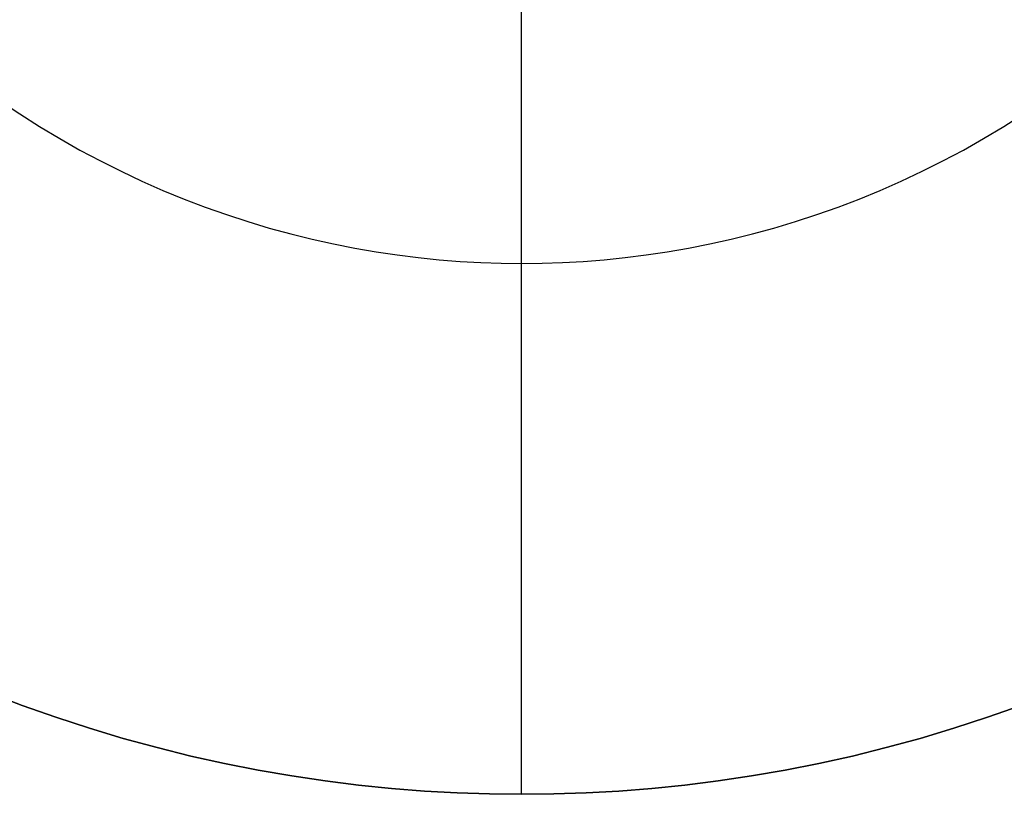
# Model space of a CAD drawing. Header units: millimetres. Extents: x -2340 to -540, y 3060 to 4860.
# Tile 2 of 5: x -1752 to -1140, y 3060 to 3542. Entities that reach past the tile are written whole.
import ezdxf

# ---------------------------------------------------------------- set-up
doc = ezdxf.new("R2010")
doc.units = ezdxf.units.MM
doc.layers.add('MODELADO', color=7, linetype='Continuous')

msp = doc.modelspace()

# ---------------------------------------------------------------- linework, layer by layer
at = {"layer": 'MODELADO'}
for points in [[(-1440, 3060), (-1440, 3956.25)], [(-1440, 3060), (-1440, 3660)], [(-1764.04, 3491.07), (-1751.91, 3482.91), (-1739.61, 3475.09), (-1727.14, 3467.61), (-1714.54, 3460.47), (-1701.8, 3453.68), (-1688.94, 3447.24), (-1675.98, 3441.14), (-1662.94, 3435.41), (-1649.81, 3430.02), (-1636.63, 3424.99), (-1623.4, 3420.31), (-1610.13, 3415.98), (-1596.84, 3412), (-1583.54, 3408.37), (-1570.25, 3405.08), (-1556.97, 3402.13), (-1543.72, 3399.52), (-1530.51, 3397.23), (-1517.35, 3395.27), (-1504.25, 3393.63), (-1491.22, 3392.31), (-1478.27, 3391.29), (-1465.41, 3390.57), (-1452.65, 3390.14), (-1440, 3390), (-1427.35, 3390.14), (-1414.59, 3390.57), (-1401.73, 3391.29), (-1388.78, 3392.31), (-1375.75, 3393.63), (-1362.65, 3395.27), (-1349.49, 3397.23), (-1336.28, 3399.52), (-1323.03, 3402.13), (-1309.75, 3405.08), (-1296.46, 3408.37), (-1283.16, 3412), (-1269.87, 3415.98), (-1256.6, 3420.31), (-1243.37, 3424.99), (-1230.19, 3430.02), (-1217.06, 3435.41), (-1204.02, 3441.14), (-1191.06, 3447.24), (-1178.2, 3453.68), (-1165.46, 3460.47), (-1152.86, 3467.61), (-1140.39, 3475.09), (-1128.09, 3482.91)], [(-1764.04, 3491.07), (-1751.91, 3482.91), (-1739.61, 3475.09), (-1727.14, 3467.61), (-1714.54, 3460.47), (-1701.8, 3453.68), (-1688.94, 3447.24), (-1675.98, 3441.14), (-1662.94, 3435.41), (-1649.81, 3430.02), (-1636.63, 3424.99), (-1623.4, 3420.31), (-1610.13, 3415.98), (-1596.84, 3412), (-1583.54, 3408.37), (-1570.25, 3405.08), (-1556.97, 3402.13), (-1543.72, 3399.52), (-1530.51, 3397.23), (-1517.35, 3395.27), (-1504.25, 3393.63), (-1491.22, 3392.31), (-1478.27, 3391.29), (-1465.41, 3390.57), (-1452.65, 3390.14), (-1440, 3390), (-1427.35, 3390.14), (-1414.59, 3390.57), (-1401.73, 3391.29), (-1388.78, 3392.31), (-1375.75, 3393.63), (-1362.65, 3395.27), (-1349.49, 3397.23), (-1336.28, 3399.52), (-1323.03, 3402.13), (-1309.75, 3405.08), (-1296.46, 3408.37), (-1283.16, 3412), (-1269.87, 3415.98), (-1256.6, 3420.31), (-1243.37, 3424.99), (-1230.19, 3430.02), (-1217.06, 3435.41), (-1204.02, 3441.14), (-1191.06, 3447.24), (-1178.2, 3453.68), (-1165.46, 3460.47), (-1152.86, 3467.61), (-1140.39, 3475.09), (-1128.09, 3482.91)], [(-1764.04, 3491.07), (-1751.91, 3482.91), (-1739.61, 3475.09), (-1727.14, 3467.61), (-1714.54, 3460.47), (-1701.8, 3453.68), (-1688.94, 3447.24), (-1675.98, 3441.14), (-1662.94, 3435.41), (-1649.81, 3430.02), (-1636.63, 3424.99), (-1623.4, 3420.31), (-1610.13, 3415.98), (-1596.84, 3412), (-1583.54, 3408.37), (-1570.25, 3405.08), (-1556.97, 3402.13), (-1543.72, 3399.52), (-1530.51, 3397.23), (-1517.35, 3395.27), (-1504.25, 3393.63), (-1491.22, 3392.31), (-1478.27, 3391.29), (-1465.41, 3390.57), (-1452.65, 3390.14), (-1440, 3390), (-1427.35, 3390.14), (-1414.59, 3390.57), (-1401.73, 3391.29), (-1388.78, 3392.31), (-1375.75, 3393.63), (-1362.65, 3395.27), (-1349.49, 3397.23), (-1336.28, 3399.52), (-1323.03, 3402.13), (-1309.75, 3405.08), (-1296.46, 3408.37), (-1283.16, 3412), (-1269.87, 3415.98), (-1256.6, 3420.31), (-1243.37, 3424.99), (-1230.19, 3430.02), (-1217.06, 3435.41), (-1204.02, 3441.14), (-1191.06, 3447.24), (-1178.2, 3453.68), (-1165.46, 3460.47), (-1152.86, 3467.61), (-1140.39, 3475.09), (-1128.09, 3482.91)], [(-1440, 3060), (-1440, 3390)], [(-1440, 3060), (-1440, 3390)], [(-1129.53, 3115.25), (-1150.43, 3107.86), (-1171.37, 3101.02), (-1192.36, 3094.74), (-1213.35, 3089.01), (-1234.35, 3083.81), (-1255.31, 3079.15), (-1276.23, 3075.03), (-1297.09, 3071.42), (-1317.87, 3068.32), (-1338.56, 3065.74), (-1359.13, 3063.64), (-1379.58, 3062.03), (-1399.88, 3060.89), (-1420.02, 3060.22), (-1440, 3060), (-1459.98, 3060.22), (-1480.12, 3060.89), (-1500.42, 3062.03), (-1520.87, 3063.64), (-1541.44, 3065.74), (-1562.13, 3068.32), (-1582.91, 3071.42), (-1603.77, 3075.03), (-1624.69, 3079.15), (-1645.65, 3083.81), (-1666.65, 3089.01), (-1687.64, 3094.74), (-1708.63, 3101.02), (-1729.57, 3107.86), (-1750.47, 3115.25), (-1771.29, 3123.19)], [(-1129.53, 3115.25), (-1150.43, 3107.86), (-1171.37, 3101.02), (-1192.36, 3094.74), (-1213.35, 3089.01), (-1234.35, 3083.81), (-1255.31, 3079.15), (-1276.23, 3075.03), (-1297.09, 3071.42), (-1317.87, 3068.32), (-1338.56, 3065.74), (-1359.13, 3063.64), (-1379.58, 3062.03), (-1399.88, 3060.89), (-1420.02, 3060.22), (-1440, 3060), (-1459.98, 3060.22), (-1480.12, 3060.89), (-1500.42, 3062.03), (-1520.87, 3063.64), (-1541.44, 3065.74), (-1562.13, 3068.32), (-1582.91, 3071.42), (-1603.77, 3075.03), (-1624.69, 3079.15), (-1645.65, 3083.81), (-1666.65, 3089.01), (-1687.64, 3094.74), (-1708.63, 3101.02), (-1729.57, 3107.86), (-1750.47, 3115.25), (-1771.29, 3123.19)], [(-1771.29, 3123.19), (-1750.47, 3115.25), (-1729.57, 3107.86), (-1708.63, 3101.02), (-1687.64, 3094.74), (-1666.65, 3089.01), (-1645.65, 3083.81), (-1624.69, 3079.15), (-1603.77, 3075.03), (-1582.91, 3071.42), (-1562.13, 3068.32), (-1541.44, 3065.74), (-1520.87, 3063.64), (-1500.42, 3062.03), (-1480.12, 3060.89), (-1459.98, 3060.22), (-1440, 3060), (-1420.02, 3060.22), (-1399.88, 3060.89), (-1379.58, 3062.03), (-1359.13, 3063.64), (-1338.56, 3065.74), (-1317.87, 3068.32), (-1297.09, 3071.42), (-1276.23, 3075.03), (-1255.31, 3079.15), (-1234.35, 3083.81), (-1213.35, 3089.01), (-1192.36, 3094.74), (-1171.37, 3101.02), (-1150.43, 3107.86), (-1129.53, 3115.25)], [(-1771.29, 3123.19), (-1750.47, 3115.25), (-1729.57, 3107.86), (-1708.63, 3101.02), (-1687.64, 3094.74), (-1666.65, 3089.01), (-1645.65, 3083.81), (-1624.69, 3079.15), (-1603.77, 3075.03), (-1582.91, 3071.42), (-1562.13, 3068.32), (-1541.44, 3065.74), (-1520.87, 3063.64), (-1500.42, 3062.03), (-1480.12, 3060.89), (-1459.98, 3060.22), (-1440, 3060), (-1420.02, 3060.22), (-1399.88, 3060.89), (-1379.58, 3062.03), (-1359.13, 3063.64), (-1338.56, 3065.74), (-1317.87, 3068.32), (-1297.09, 3071.42), (-1276.23, 3075.03), (-1255.31, 3079.15), (-1234.35, 3083.81), (-1213.35, 3089.01), (-1192.36, 3094.74), (-1171.37, 3101.02), (-1150.43, 3107.86), (-1129.53, 3115.25)], [(-1129.53, 3115.25), (-1150.43, 3107.86), (-1171.37, 3101.02), (-1192.36, 3094.74), (-1213.35, 3089.01), (-1234.35, 3083.81), (-1255.31, 3079.15), (-1276.23, 3075.03), (-1297.09, 3071.42), (-1317.87, 3068.32), (-1338.56, 3065.74), (-1359.13, 3063.64), (-1379.58, 3062.03), (-1399.88, 3060.89), (-1420.02, 3060.22), (-1440, 3060), (-1459.98, 3060.22), (-1480.12, 3060.89), (-1500.42, 3062.03), (-1520.87, 3063.64), (-1541.44, 3065.74), (-1562.13, 3068.32), (-1582.91, 3071.42), (-1603.77, 3075.03), (-1624.69, 3079.15), (-1645.65, 3083.81), (-1666.65, 3089.01), (-1687.64, 3094.74), (-1708.63, 3101.02), (-1729.57, 3107.86), (-1750.47, 3115.25), (-1771.29, 3123.19)], [(-1771.29, 3123.19), (-1750.47, 3115.25), (-1729.57, 3107.86), (-1708.63, 3101.02), (-1687.64, 3094.74), (-1666.65, 3089.01), (-1645.65, 3083.81), (-1624.69, 3079.15), (-1603.77, 3075.03), (-1582.91, 3071.42), (-1562.13, 3068.32), (-1541.44, 3065.74), (-1520.87, 3063.64), (-1500.42, 3062.03), (-1480.12, 3060.89), (-1459.98, 3060.22), (-1440, 3060), (-1420.02, 3060.22), (-1399.88, 3060.89), (-1379.58, 3062.03), (-1359.13, 3063.64), (-1338.56, 3065.74), (-1317.87, 3068.32), (-1297.09, 3071.42), (-1276.23, 3075.03), (-1255.31, 3079.15), (-1234.35, 3083.81), (-1213.35, 3089.01), (-1192.36, 3094.74), (-1171.37, 3101.02), (-1150.43, 3107.86), (-1129.53, 3115.25)]]:
    msp.add_lwpolyline(points, dxfattribs=at)
at = {"layer": 'MODELADO', "extrusion": (1, 0, 0)}
for points in [[(3390, 0), (3390, 18)], [(3060, 0), (3060, -18)], [(3060, 18), (3060, 36)]]:
    msp.add_lwpolyline(points, dxfattribs=at)

doc.saveas('drawing.dxf')
